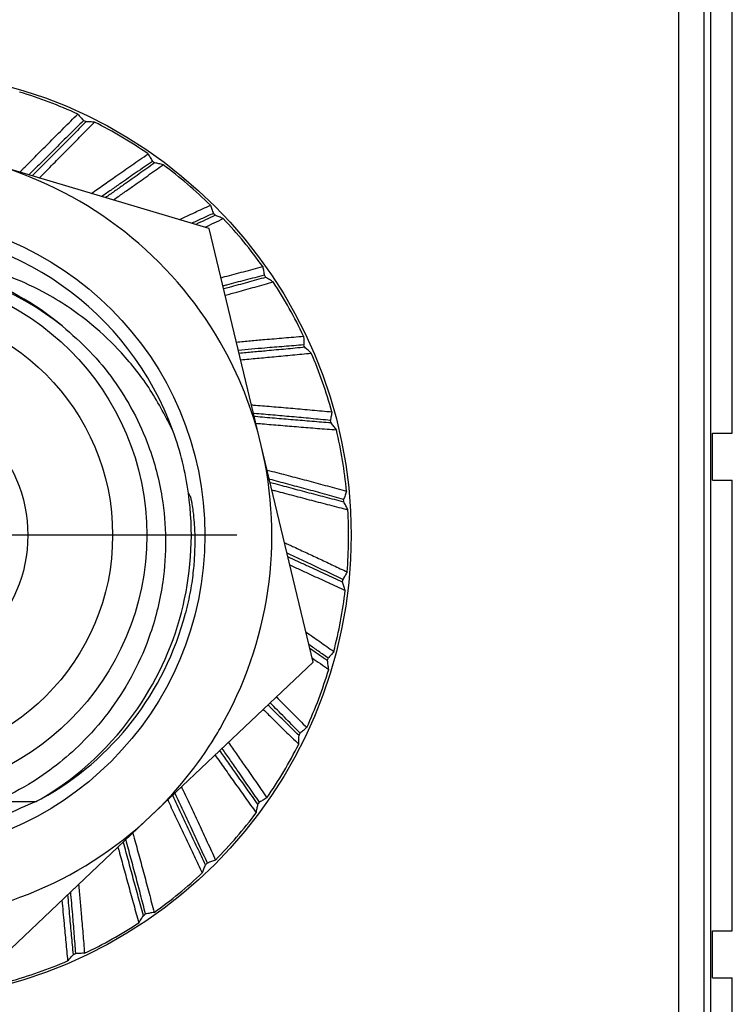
# Model space of a CAD drawing. Header units: inches. Extents: x 1 to 17.9, y 6 to 16.7.
# Tile 6 of 27: x 8.279 to 8.566, y 11.656 to 12.053. Entities that reach past the tile are written whole.
import ezdxf

# ---------------------------------------------------------------- set-up
doc = ezdxf.new("R2010")
doc.units = ezdxf.units.IN
doc.header["$MEASUREMENT"] = 0
doc.linetypes.add('DOT_CENTER', pattern=[14, 12, -1, 0, -1])
doc.layers.add('1', color=7, linetype='Continuous')

# ---------------------------------------------------------------- blocks, each defined once
blk = doc.blocks.new('adptr_blkhd_2_92JK_1030-10SF_Swest_Micro_1__10', base_point=(8.06840276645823, 11.68924970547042))
at = {"color": 7, "linetype": 'Continuous'}
for p, q in [((8.20446740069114, 11.84761584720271), (8.2035122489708, 11.84761584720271)), ((8.20446740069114, 11.84761584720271), (8.20645804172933, 11.84766739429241)), ((8.24235536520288, 11.84766739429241), (8.24434600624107, 11.84761584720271)), ((8.24530115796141, 11.84761584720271), (8.24434600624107, 11.84761584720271)), ((8.2035122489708, 11.84289143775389), (8.20446740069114, 11.84289143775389)), ((8.20645804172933, 11.84283989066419), (8.20446740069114, 11.84289143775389)), ((8.24434600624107, 11.84289143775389), (8.24235536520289, 11.84283989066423)), ((8.24434600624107, 11.84289143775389), (8.24530115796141, 11.84289143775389)), ((8.16361196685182, 11.7377536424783), (8.17390866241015, 11.7377536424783)), ((8.17390866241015, 11.7377536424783), (8.26906648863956, 11.73775364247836)), ((8.26906648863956, 11.73775364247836), (8.28520144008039, 11.7377536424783))]:
    blk.add_line(p, q, dxfattribs=at)
for radius in [0.1054999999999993, 0.0917204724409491, 0.05748031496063]:
    blk.add_circle((8.2244067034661, 11.8452536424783), radius, dxfattribs=at)
for centre, radius, start, end in [((8.2244067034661, 11.8452536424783), 0.1560039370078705, 90.00000058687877, 133.4543213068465), ((8.2244067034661, 11.8452536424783), 0.1560039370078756, 73.45432130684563, 90.00000058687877), ((8.2244067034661, 11.8452536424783), 0.1560039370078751, 30.00000058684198, 73.45432130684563), ((8.2244067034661, 11.8452536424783), 0.1235000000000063, 90.0002379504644, 149.2889178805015), ((8.2244067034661, 11.8452536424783), 0.1234999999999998, 19.82003224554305, 90.0002379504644), ((8.2244067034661, 11.8452536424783), 0.1560039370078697, 133.4543213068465, 148.6478897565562), ((8.22418631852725, 11.84019152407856), 0.1146541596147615, 51.30412610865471, 85.06797592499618), ((8.2244067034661, 11.8452536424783), 0.1560039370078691, 148.6478897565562, 149.9950998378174), ((8.2244067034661, 11.8452536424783), 0.1560039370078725, 149.9950998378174, 193.4543213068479), ((8.2244067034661, 11.8452536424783), 0.1560039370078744, 13.45432130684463, 30.00000058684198), ((8.2244067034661, 11.8452536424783), 0.1234999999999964, 149.2889178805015, 240.5104326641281), ((8.2244067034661, 11.8452536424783), 0.1235000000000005, 7.9027926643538, 19.82003224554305), ((8.22440670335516, 11.84525364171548), 0.1560039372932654, 329.9950993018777, 13.45432156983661), ((8.2244067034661, 11.8452536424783), 0.0210275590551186, 6.45013824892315, 173.5498617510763), ((8.2244067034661, 11.8452536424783), 0.0200787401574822, 6.75632703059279, 173.243672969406), ((8.2244067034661, 11.8452536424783), 0.018110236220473, 7.65923471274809, 172.3407652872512), ((8.2244067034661, 11.8452536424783), 0.1234999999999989, 325.4421736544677, 7.9027926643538), ((8.2244067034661, 11.8452536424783), 0.0210275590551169, 173.5498617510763, 186.4501382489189), ((8.2244067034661, 11.8452536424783), 0.0181102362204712, 172.3407652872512, 187.6592347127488), ((8.2244067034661, 11.8452536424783), 0.0181102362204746, 352.340765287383, 7.65923471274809), ((8.2244067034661, 11.8452536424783), 0.0210275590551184, 353.5498617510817, 6.45013824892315), ((8.2244067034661, 11.8452536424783), 0.0210275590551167, 186.4501382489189, 353.5498617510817), ((8.2244067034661, 11.8452536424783), 0.0200787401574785, 186.7563270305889, 353.2436729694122), ((8.2244067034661, 11.8452536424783), 0.0181102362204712, 187.6592347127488, 352.340765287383), ((8.2244067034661, 11.8452536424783), 0.1560039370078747, 193.4543213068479, 210.0000005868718), ((8.22414094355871, 11.84500510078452), 0.1235783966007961, 300.7228156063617, 325.6069681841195), ((8.2244067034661, 11.8452536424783), 0.1560039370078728, 210.0000005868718, 253.4543213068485), ((8.22451001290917, 11.84538131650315), 0.1560256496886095, 313.3945356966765, 328.5884888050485), ((8.23181172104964, 11.84920389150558), 0.1235783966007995, 295.5965323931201, 296.667560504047), ((8.2244067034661, 11.8452536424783), 0.1560039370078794, 270.0000005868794, 313.4543213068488), ((8.2244067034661, 11.8452536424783), 0.1560039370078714, 253.4543213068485, 270.0000005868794)]:
    blk.add_arc(centre, radius, start, end, dxfattribs=at)
at = {"color": 124, "linetype": 'Continuous'}
blk.add_arc((8.2244067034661, 11.8452536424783), 0.1106060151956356, 49.75363531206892, 94.50578639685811, dxfattribs=at)
at = {"color": 7, "linetype": 'Continuous'}
for points, knots in [([(8.215717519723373, 11.95551781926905), (8.215367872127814, 11.95545372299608), (8.214746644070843, 11.95533984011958), (8.21407650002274, 11.95521414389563), (8.213683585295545, 11.95509297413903), (8.213246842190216, 11.95506009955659), (8.213675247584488, 11.95490220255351), (8.214367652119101, 11.95447517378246), (8.216292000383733, 11.95489496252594), (8.21890325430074, 11.95480075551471), (8.222829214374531, 11.9549408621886), (8.227937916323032, 11.95485389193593), (8.231908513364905, 11.9545724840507), (8.234043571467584, 11.95442116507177)], [0, 0, 0, 0, 0.001075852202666, 0.0019114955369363, 0.0019706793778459, 0.002384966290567, 0.0024748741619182, 0.0031042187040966, 0.0050225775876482, 0.0077529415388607, 0.011184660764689, 0.0167008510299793, 0.0231171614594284, 0.0231171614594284, 0.0231171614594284, 0.0231171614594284]), ([(8.340590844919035, 11.88712839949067), (8.337688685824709, 11.89283062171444), (8.331903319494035, 11.90419779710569), (8.320538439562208, 11.91855232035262), (8.306728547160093, 11.93178866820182), (8.291622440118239, 11.94212434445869), (8.273424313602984, 11.95064750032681), (8.255826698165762, 11.95549299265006), (8.235774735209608, 11.95775109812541), (8.223053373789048, 11.95633463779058), (8.215717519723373, 11.95551781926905)], [0, 0, 0, 0, 0.0191560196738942, 0.0381868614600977, 0.0545745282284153, 0.0764252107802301, 0.0927359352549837, 0.1146770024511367, 0.1308767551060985, 0.1529432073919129, 0.1529432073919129, 0.1529432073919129, 0.1529432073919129]), ([(8.295866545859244, 11.92967627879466), (8.299645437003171, 11.92638834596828), (8.30721005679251, 11.91980651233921), (8.316750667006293, 11.90808382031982), (8.324746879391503, 11.8952498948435), (8.331774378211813, 11.87948448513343), (8.337808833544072, 11.85657619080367), (8.338046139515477, 11.83043917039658), (8.331008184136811, 11.8012131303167), (8.319638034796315, 11.77942701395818), (8.30572893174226, 11.76302550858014), (8.29493897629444, 11.75327677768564), (8.283147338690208, 11.74471789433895), (8.274107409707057, 11.74024682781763), (8.269066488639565, 11.73775364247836)], [0, 0, 0, 0, 0.0150041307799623, 0.030035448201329, 0.0451339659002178, 0.060258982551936, 0.0816505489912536, 0.1158208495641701, 0.1373061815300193, 0.1714383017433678, 0.1882720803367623, 0.2016268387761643, 0.2149866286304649, 0.2318271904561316, 0.2318271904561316, 0.2318271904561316, 0.2318271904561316]), ([(8.17390866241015, 11.7377536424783), (8.165003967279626, 11.74246993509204), (8.150068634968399, 11.75038031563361), (8.13173157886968, 11.76795918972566), (8.117745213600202, 11.78713744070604), (8.107470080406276, 11.81035831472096), (8.102182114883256, 11.8352164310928), (8.102204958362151, 11.86213859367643), (8.107627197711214, 11.8871367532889), (8.115161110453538, 11.90219718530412), (8.118227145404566, 11.90832623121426)], [0, 0, 0, 0, 0.0300592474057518, 0.0504166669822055, 0.0755969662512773, 0.1008413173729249, 0.1260130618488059, 0.1512650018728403, 0.1811630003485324, 0.201680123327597, 0.201680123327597, 0.201680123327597, 0.201680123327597])]:
    blk.add_open_spline(points, degree=3, knots=knots, dxfattribs=at)
blk = doc.blocks.new('belleville_washer-_374OD_90895A029__11', base_point=(8.03740670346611, 11.6582536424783))
at = {"color": 7, "linetype": 'Continuous'}
for centre, radius, start, end in [((8.22440670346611, 11.8452536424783), 0.186999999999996, 65.45643231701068, 73.16057044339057), ((8.22440670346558, 11.84525364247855), 0.1855475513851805, 64.14420639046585, 64.47140263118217), ((8.22440670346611, 11.8452536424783), 0.186999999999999, 55.45643231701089, 63.16057044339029), ((8.22440670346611, 11.8452536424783), 0.1855475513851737, 54.14420639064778, 54.47140263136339), ((8.22440670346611, 11.8452536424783), 0.1869999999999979, 45.45643231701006, 53.16057044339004), ((8.22440670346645, 11.84525364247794), 0.1855475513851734, 44.14420639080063, 44.47140263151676), ((8.22440670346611, 11.8452536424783), 0.1869999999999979, 35.45643231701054, 43.16057044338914), ((8.22440670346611, 11.8452536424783), 0.18554755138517, 34.14420639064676, 34.47140263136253), ((8.22440670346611, 11.8452536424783), 0.1869999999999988, 25.4564323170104, 33.16057044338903), ((8.22440670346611, 11.8452536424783), 0.1855475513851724, 24.14420639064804, 24.47140263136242), ((8.22440670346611, 11.8452536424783), 0.1869999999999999, 15.45643231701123, 23.1605704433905), ((8.22440670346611, 11.8452536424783), 0.1855475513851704, 14.14420639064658, 14.47140263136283), ((8.22440670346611, 11.8452536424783), 0.1870000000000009, 5.45643231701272, 13.1605704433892), ((8.22440670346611, 11.84525364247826), 0.1855475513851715, 4.14420639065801, 4.47140263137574), ((8.22440670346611, 11.8452536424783), 0.1869999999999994, 355.4564323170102, 3.16057044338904), ((8.22440670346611, 11.84525364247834), 0.1855475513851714, 354.1442063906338, 354.4714026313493), ((8.22440670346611, 11.8452536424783), 0.1869999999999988, 345.4564323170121, 353.1605704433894), ((8.22440670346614, 11.8452536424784), 0.1855475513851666, 344.1442063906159, 344.4714026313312), ((8.22440670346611, 11.8452536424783), 0.186999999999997, 335.4564323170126, 343.1605704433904), ((8.22440670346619, 11.84525364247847), 0.1855475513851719, 334.1442063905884, 334.4714026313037), ((8.22440670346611, 11.8452536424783), 0.1869999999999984, 325.4564323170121, 333.160570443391), ((8.2244067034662, 11.84525364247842), 0.1855475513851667, 324.1442063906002, 324.471402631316), ((8.22440670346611, 11.8452536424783), 0.1869999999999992, 315.4564323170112, 323.1605704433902), ((8.22440670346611, 11.8452536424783), 0.1855475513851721, 314.1442063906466, 314.4714026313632), ((8.22440670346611, 11.8452536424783), 0.1869999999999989, 305.456432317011, 313.1605704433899), ((8.22440670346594, 11.84525364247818), 0.1855475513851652, 304.144206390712, 304.4714026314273), ((8.22440670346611, 11.8452536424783), 0.1869999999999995, 295.4564323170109, 303.1605704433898), ((8.22440670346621, 11.84525364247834), 0.1855475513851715, 294.1442063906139, 294.4714026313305), ((8.22440670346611, 11.8452536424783), 0.1869999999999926, 285.4564323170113, 293.1605704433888)]:
    blk.add_arc(centre, radius, start, end, dxfattribs=at)
for points, knots in [([(8.27864074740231, 11.99188025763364), (8.27889610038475, 11.99213994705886), (8.279407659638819, 11.99266017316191), (8.281673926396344, 11.9949618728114), (8.285484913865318, 11.99881734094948), (8.290894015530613, 12.00424853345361), (8.296439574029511, 12.00977506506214), (8.30018932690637, 12.01348375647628), (8.302083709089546, 12.01535738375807)], [0, 0, 0, 0, 0.0010926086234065, 0.0021888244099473, 0.0096904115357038, 0.0173558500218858, 0.0251845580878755, 0.0331778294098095, 0.0331778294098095, 0.0331778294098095, 0.0331778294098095]), ([(8.302083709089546, 12.01535738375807), (8.302467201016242, 12.01491383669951), (8.303233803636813, 12.01402715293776), (8.303991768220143, 12.0131330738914), (8.304370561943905, 12.01268624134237)], [0, 0, 0, 0, 0.0017590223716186, 0.0035163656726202, 0.0035163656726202, 0.0035163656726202, 0.0035163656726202]), ([(8.304370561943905, 12.01268624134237), (8.302480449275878, 12.01082898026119), (8.29873975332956, 12.00715327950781), (8.293204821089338, 12.00167514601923), (8.287787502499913, 11.99627755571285), (8.284223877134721, 11.99269546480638), (8.282453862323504, 11.99091626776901)], [0, 0, 0, 0, 0.0079496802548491, 0.0157331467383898, 0.0233625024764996, 0.0308915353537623, 0.0308915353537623, 0.0308915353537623, 0.0308915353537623]), ([(8.305325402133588, 12.01222686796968), (8.303516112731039, 12.0103911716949), (8.299918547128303, 12.00674112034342), (8.294537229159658, 12.00130664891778), (8.289183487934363, 11.99592116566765), (8.285613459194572, 11.99235466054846), (8.283828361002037, 11.99057133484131)], [0, 0, 0, 0, 0.0077323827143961, 0.015374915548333, 0.022944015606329, 0.0305137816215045, 0.0305137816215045, 0.0305137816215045, 0.0305137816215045]), ([(8.28653513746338, 11.9895349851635), (8.286623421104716, 11.98962357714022), (8.28690523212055, 11.9899064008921), (8.289019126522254, 11.99202808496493), (8.292812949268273, 11.99584577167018), (8.298177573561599, 12.00127019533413), (8.303499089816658, 12.00667134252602), (8.307050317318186, 12.01028992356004), (8.308835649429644, 12.0121091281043)], [0, 0, 0, 0, 0.000375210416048, 0.0011977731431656, 0.0089850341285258, 0.0165217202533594, 0.0240851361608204, 0.031731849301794, 0.031731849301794, 0.031731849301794, 0.031731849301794]), ([(8.308835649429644, 12.0121091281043), (8.308250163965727, 12.01213083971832), (8.30708021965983, 12.01217420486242), (8.305909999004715, 12.01220933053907), (8.305325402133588, 12.01222686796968)], [0, 0, 0, 0, 0.0017576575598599, 0.0035122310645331, 0.0035122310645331, 0.0035122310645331, 0.0035122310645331]), ([(8.307568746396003, 11.98328630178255), (8.309199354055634, 11.98444089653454), (8.31248861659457, 11.98676992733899), (8.31792203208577, 11.99058653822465), (8.323914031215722, 11.99476730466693), (8.328250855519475, 11.99776847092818), (8.330441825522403, 11.99928465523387)], [0, 0, 0, 0, 0.0059939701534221, 0.012091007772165, 0.0199197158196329, 0.0279129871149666, 0.0279129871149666, 0.0279129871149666, 0.0279129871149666]), ([(8.330441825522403, 11.99928465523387), (8.330742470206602, 11.99878125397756), (8.33134345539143, 11.99777492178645), (8.331934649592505, 11.99676280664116), (8.332230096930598, 11.99625698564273)], [0, 0, 0, 0, 0.001759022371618, 0.0035163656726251, 0.0035163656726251, 0.0035163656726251, 0.0035163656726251]), ([(8.332230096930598, 11.99625698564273), (8.330046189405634, 11.99475615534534), (8.32572404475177, 11.99178586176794), (8.320143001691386, 11.98792071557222), (8.31549608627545, 11.9846839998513), (8.31298294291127, 11.98292327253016), (8.311734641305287, 11.98204869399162)], [0, 0, 0, 0, 0.0079496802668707, 0.015733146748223, 0.0203662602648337, 0.0249388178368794, 0.0249388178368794, 0.0249388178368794, 0.0249388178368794]), ([(8.333090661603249, 11.99563878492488), (8.330990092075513, 11.99414515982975), (8.326813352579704, 11.99117527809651), (8.321409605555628, 11.98735176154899), (8.316893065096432, 11.98416676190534), (8.314455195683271, 11.9824545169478), (8.313240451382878, 11.98160134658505)], [0, 0, 0, 0, 0.0077323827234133, 0.0153749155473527, 0.0198589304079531, 0.0243121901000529, 0.0243121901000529, 0.0243121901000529, 0.0243121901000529]), ([(8.3164559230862, 11.98064609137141), (8.317733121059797, 11.98154849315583), (8.320296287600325, 11.98335951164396), (8.324912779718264, 11.98663342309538), (8.330327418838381, 11.99048475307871), (8.334453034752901, 11.99343172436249), (8.336527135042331, 11.99491328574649)], [0, 0, 0, 0, 0.0046914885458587, 0.00941522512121, 0.0169786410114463, 0.0246253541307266, 0.0246253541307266, 0.0246253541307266, 0.0246253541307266]), ([(8.336527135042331, 11.99491328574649), (8.335954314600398, 11.99503633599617), (8.334809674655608, 11.99528220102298), (8.333663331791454, 11.99551999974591), (8.333090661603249, 11.99563878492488)], [0, 0, 0, 0, 0.0017576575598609, 0.0035122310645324, 0.0035122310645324, 0.0035122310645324, 0.0035122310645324]), ([(8.34304841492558, 11.97274597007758), (8.345115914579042, 11.97370570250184), (8.34928862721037, 11.97564265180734), (8.353469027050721, 11.97756295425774), (8.35557811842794, 11.97853177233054)], [0, 0, 0, 0, 0.0068381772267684, 0.0138010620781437, 0.0138010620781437, 0.0138010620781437, 0.0138010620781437]), ([(8.35557811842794, 11.97853177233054), (8.355786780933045, 11.97798381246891), (8.3562038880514, 11.97688840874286), (8.356610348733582, 11.97578901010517), (8.35681347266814, 11.97523956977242)], [0, 0, 0, 0, 0.0017590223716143, 0.0035163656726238, 0.0035163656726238, 0.0035163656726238, 0.0035163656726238]), ([(8.35681347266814, 11.97523956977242), (8.355347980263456, 11.97457233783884), (8.352435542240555, 11.97324629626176), (8.349526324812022, 11.97191320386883), (8.348080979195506, 11.97125089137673)], [0, 0, 0, 0, 0.0048307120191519, 0.009600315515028, 0.009600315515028, 0.009600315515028, 0.009600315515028]), ([(8.357553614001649, 11.97448132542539), (8.356244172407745, 11.9738587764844), (8.353633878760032, 11.97261778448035), (8.35102181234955, 11.97138052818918), (8.349720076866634, 11.9707639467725)], [0, 0, 0, 0, 0.0043496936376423, 0.0086708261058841, 0.0086708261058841, 0.0086708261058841, 0.0086708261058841]), ([(8.360811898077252, 11.97317011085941), (8.360269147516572, 11.97339076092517), (8.359184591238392, 11.97383165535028), (8.358096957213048, 11.97426490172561), (8.357553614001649, 11.97448132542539)], [0, 0, 0, 0, 0.0017576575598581, 0.0035122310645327, 0.0035122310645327, 0.0035122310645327, 0.0035122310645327]), ([(8.353449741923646, 11.9696559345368), (8.35467351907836, 11.97023918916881), (8.357128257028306, 11.97140914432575), (8.359581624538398, 11.97258197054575), (8.360811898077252, 11.97317011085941)], [0, 0, 0, 0, 0.0040669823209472, 0.0081578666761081, 0.0081578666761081, 0.0081578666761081, 0.0081578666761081]), ([(8.359922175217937, 11.94927927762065), (8.360173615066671, 11.94934686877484), (8.360677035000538, 11.94948218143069), (8.363700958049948, 11.9502934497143), (8.36904969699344, 11.9517169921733), (8.374151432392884, 11.95305390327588), (8.3767288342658, 11.95372930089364)], [0, 0, 0, 0, 0.0007810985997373, 0.0015638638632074, 0.0093925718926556, 0.0173858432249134, 0.0173858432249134, 0.0173858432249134, 0.0173858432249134]), ([(8.377373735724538, 11.95027259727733), (8.37480822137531, 11.94960921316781), (8.36973083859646, 11.94829629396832), (8.364420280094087, 11.94690272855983), (8.361436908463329, 11.94611385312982), (8.360961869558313, 11.9459880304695), (8.360724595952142, 11.94592517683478)], [0, 0, 0, 0, 0.0079496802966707, 0.0157331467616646, 0.0164710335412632, 0.0172074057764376, 0.0172074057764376, 0.0172074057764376, 0.0172074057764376]), ([(8.3767288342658, 11.95372930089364), (8.376839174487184, 11.95315343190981), (8.37705972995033, 11.95200223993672), (8.377269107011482, 11.95084896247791), (8.377373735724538, 11.95027259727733)], [0, 0, 0, 0, 0.0017590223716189, 0.0035163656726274, 0.0035163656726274, 0.0035163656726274, 0.0035163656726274]), ([(8.377970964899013, 11.94939734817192), (8.375486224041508, 11.94871224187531), (8.370545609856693, 11.94735000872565), (8.36524539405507, 11.94590175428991), (8.362074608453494, 11.94503937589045), (8.361361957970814, 11.94484586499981), (8.36100593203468, 11.94474919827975)], [0, 0, 0, 0, 0.0077323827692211, 0.0153749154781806, 0.016483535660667, 0.0175902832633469, 0.0175902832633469, 0.0175902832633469, 0.0175902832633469]), ([(8.36161586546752, 11.94219969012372), (8.362394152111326, 11.94241273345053), (8.36395346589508, 11.9428395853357), (8.367943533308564, 11.94393545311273), (8.373611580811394, 11.94549923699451), (8.378496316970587, 11.94685743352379), (8.380952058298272, 11.94754025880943)], [0, 0, 0, 0, 0.0024207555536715, 0.0048500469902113, 0.0124134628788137, 0.0200601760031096, 0.0200601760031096, 0.0200601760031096, 0.0200601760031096]), ([(8.380952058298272, 11.94754025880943), (8.380455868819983, 11.94785180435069), (8.379464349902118, 11.94847433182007), (8.378468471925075, 11.94908986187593), (8.377970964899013, 11.94939734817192)], [0, 0, 0, 0, 0.0017576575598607, 0.0035122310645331, 0.0035122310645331, 0.0035122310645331, 0.0035122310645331]), ([(8.36614266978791, 11.92327774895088), (8.36801758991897, 11.92345117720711), (8.371797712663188, 11.92380081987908), (8.378178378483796, 11.9243681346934), (8.38533940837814, 11.92498260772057), (8.39059579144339, 11.92541328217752), (8.39325131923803, 11.92563085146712)], [0, 0, 0, 0, 0.0056487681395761, 0.0113887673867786, 0.0192174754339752, 0.0272107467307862, 0.0272107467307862, 0.0272107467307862, 0.0272107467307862]), ([(8.393286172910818, 11.92211467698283), (8.39064443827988, 11.9219068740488), (8.385416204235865, 11.92149559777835), (8.378398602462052, 11.92091808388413), (8.37225987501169, 11.92039530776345), (8.368707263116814, 11.92008141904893), (8.366944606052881, 11.91992567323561)], [0, 0, 0, 0, 0.0079496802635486, 0.0157331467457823, 0.0211239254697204, 0.0264324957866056, 0.0264324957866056, 0.0264324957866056, 0.0264324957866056]), ([(8.39325131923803, 11.92563085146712), (8.393259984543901, 11.92504457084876), (8.393277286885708, 11.9238725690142), (8.393283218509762, 11.92270045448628), (8.393286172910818, 11.92211467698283)], [0, 0, 0, 0, 0.0017590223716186, 0.0035163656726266, 0.0035163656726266, 0.0035163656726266, 0.0035163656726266]), ([(8.393722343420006, 11.92114901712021), (8.391156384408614, 11.92090578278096), (8.386054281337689, 11.92042215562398), (8.379080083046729, 11.91977741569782), (8.372816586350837, 11.9192092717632), (8.369089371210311, 11.91888039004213), (8.367233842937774, 11.91871666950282)], [0, 0, 0, 0, 0.0077323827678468, 0.0153749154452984, 0.0210117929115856, 0.0266000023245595, 0.0266000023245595, 0.0266000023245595, 0.0266000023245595]), ([(8.367854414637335, 11.91612269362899), (8.370067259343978, 11.91632336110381), (8.374514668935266, 11.91672668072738), (8.381471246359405, 11.91737587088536), (8.388752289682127, 11.91806710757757), (8.393798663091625, 11.91855645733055), (8.396335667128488, 11.91880247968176)], [0, 0, 0, 0, 0.0066657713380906, 0.0133969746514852, 0.0209603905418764, 0.0286071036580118, 0.0286071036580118, 0.0286071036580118, 0.0286071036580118]), ([(8.396335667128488, 11.91880247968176), (8.395901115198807, 11.91919545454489), (8.395032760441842, 11.91998069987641), (8.394158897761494, 11.92075981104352), (8.393722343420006, 11.92114901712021)], [0, 0, 0, 0, 0.001757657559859, 0.0035122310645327, 0.0035122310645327, 0.0035122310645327, 0.0035122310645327]), ([(8.372211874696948, 11.89790860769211), (8.372471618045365, 11.89788801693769), (8.372991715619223, 11.8978467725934), (8.376004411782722, 11.89760653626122), (8.381303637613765, 11.89717385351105), (8.38894107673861, 11.89652135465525), (8.396739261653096, 11.8958255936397), (8.401990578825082, 11.89533701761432), (8.404643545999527, 11.89509018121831)], [0, 0, 0, 0, 0.0007816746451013, 0.0015651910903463, 0.0090667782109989, 0.0167322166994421, 0.0245609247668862, 0.0325541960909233, 0.0325541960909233, 0.0325541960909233, 0.0325541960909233]), ([(8.404067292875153, 11.89162137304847), (8.40142960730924, 11.89187545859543), (8.396209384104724, 11.89237830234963), (8.38845411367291, 11.89309712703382), (8.380829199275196, 11.89377821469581), (8.375786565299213, 11.89420622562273), (8.37327893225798, 11.89441906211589)], [0, 0, 0, 0, 0.0079496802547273, 0.0157331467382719, 0.0233654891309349, 0.0309154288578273, 0.0309154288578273, 0.0309154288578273, 0.0309154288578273]), ([(8.404643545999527, 11.89509018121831), (8.40455027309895, 11.89451130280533), (8.404363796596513, 11.89335410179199), (8.404166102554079, 11.89219876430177), (8.404067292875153, 11.89162137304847)], [0, 0, 0, 0, 0.0017590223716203, 0.0035163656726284, 0.0035163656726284, 0.0035163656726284, 0.0035163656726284]), ([(8.404329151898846, 11.89059464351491), (8.4017599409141, 11.89080069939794), (8.39665137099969, 11.89121043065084), (8.389025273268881, 11.89183954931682), (8.381426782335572, 11.89248296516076), (8.376256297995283, 11.89293498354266), (8.373552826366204, 11.89317528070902), (8.373390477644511, 11.89318971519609), (8.373339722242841, 11.89319423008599)], [0, 0, 0, 0, 0.0077323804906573, 0.0153749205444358, 0.0229559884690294, 0.0306094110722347, 0.0309455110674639, 0.0310983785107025, 0.0310983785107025, 0.0310983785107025, 0.0310983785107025]), ([(8.37398942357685, 11.89047849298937), (8.374407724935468, 11.89044242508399), (8.375245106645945, 11.89037023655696), (8.378540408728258, 11.8900879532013), (8.383902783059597, 11.88963653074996), (8.391359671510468, 11.88902594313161), (8.39889944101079, 11.88842265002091), (8.403954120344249, 11.88802823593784), (8.406495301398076, 11.88782995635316)], [0, 0, 0, 0, 0.0012595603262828, 0.0025214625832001, 0.009922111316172, 0.0174035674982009, 0.024966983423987, 0.0326136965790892, 0.0326136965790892, 0.0326136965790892, 0.0326136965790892]), ([(8.406495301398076, 11.88782995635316), (8.40613559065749, 11.8882924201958), (8.405416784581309, 11.88921652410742), (8.404691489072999, 11.89013554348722), (8.404329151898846, 11.89059464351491)], [0, 0, 0, 0, 0.0017576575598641, 0.0035122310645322, 0.0035122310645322, 0.0035122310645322, 0.0035122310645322]), ([(8.378506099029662, 11.87159889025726), (8.37885867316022, 11.87150759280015), (8.379564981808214, 11.87132468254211), (8.382691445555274, 11.87051288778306), (8.387935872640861, 11.86914020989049), (8.395343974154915, 11.86717138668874), (8.402902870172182, 11.86513205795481), (8.407989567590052, 11.8637390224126), (8.41055936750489, 11.86303525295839)], [0, 0, 0, 0, 0.0010926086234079, 0.0021888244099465, 0.0096904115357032, 0.0173558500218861, 0.0251845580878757, 0.0331778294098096, 0.0331778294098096, 0.0331778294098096, 0.0331778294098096]), ([(8.409389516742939, 11.85971920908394), (8.406836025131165, 11.86042746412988), (8.401782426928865, 11.86182915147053), (8.394270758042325, 11.86388347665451), (8.386887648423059, 11.86587621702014), (8.382003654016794, 11.86717136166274), (8.379577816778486, 11.86781464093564)], [0, 0, 0, 0, 0.0079496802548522, 0.0157331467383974, 0.023362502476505, 0.0308915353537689, 0.0308915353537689, 0.0308915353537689, 0.0308915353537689]), ([(8.40946910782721, 11.85866260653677), (8.406974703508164, 11.85931164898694), (8.402014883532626, 11.8606022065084), (8.39461783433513, 11.86254532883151), (8.387276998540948, 11.86448906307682), (8.382403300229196, 11.86579754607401), (8.379966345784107, 11.86645182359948)], [0, 0, 0, 0, 0.0077323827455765, 0.0153749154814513, 0.0229440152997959, 0.0305137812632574, 0.0305137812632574, 0.0305137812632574, 0.0305137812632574]), ([(8.380422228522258, 11.86358951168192), (8.380686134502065, 11.86351922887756), (8.381214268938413, 11.86337859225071), (8.384126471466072, 11.86260413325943), (8.389186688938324, 11.86126605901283), (8.396424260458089, 11.85936986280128), (8.403744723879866, 11.85746647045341), (8.40865412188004, 11.85620031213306), (8.411122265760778, 11.85556377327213)], [0, 0, 0, 0, 0.0008193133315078, 0.0016396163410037, 0.0090402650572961, 0.0165217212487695, 0.0240851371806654, 0.031731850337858, 0.031731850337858, 0.031731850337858, 0.031731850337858]), ([(8.41055936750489, 11.86303525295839), (8.41036699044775, 11.86248136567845), (8.409982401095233, 11.86137412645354), (8.409587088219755, 11.86027067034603), (8.409389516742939, 11.85971920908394)], [0, 0, 0, 0, 0.0017590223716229, 0.0035163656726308, 0.0035163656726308, 0.0035163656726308, 0.0035163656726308]), ([(8.411122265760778, 11.85556377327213), (8.410848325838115, 11.85608167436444), (8.410300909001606, 11.85711655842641), (8.409746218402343, 11.8581475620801), (8.40946910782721, 11.85866260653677)], [0, 0, 0, 0, 0.0017576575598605, 0.0035122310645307, 0.0035122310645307, 0.0035122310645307, 0.0035122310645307]), ([(8.385527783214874, 11.84224840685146), (8.38614631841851, 11.84196452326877), (8.387387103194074, 11.84139503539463), (8.390386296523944, 11.84001378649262), (8.394551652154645, 11.83808545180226), (8.39990369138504, 11.83558814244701), (8.405335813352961, 11.83303517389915), (8.408981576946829, 11.83130968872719), (8.410819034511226, 11.83044003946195)], [0, 0, 0, 0, 0.0020417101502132, 0.0040957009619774, 0.0099059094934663, 0.0158118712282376, 0.0218136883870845, 0.027912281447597, 0.027912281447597, 0.027912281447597, 0.027912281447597]), ([(8.40909113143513, 11.82737751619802), (8.40686515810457, 11.82843950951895), (8.402456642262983, 11.83054275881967), (8.396480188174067, 11.83336985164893), (8.39118845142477, 11.83585604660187), (8.388080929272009, 11.83730439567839), (8.386538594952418, 11.83802323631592)], [0, 0, 0, 0, 0.0073989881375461, 0.0146535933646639, 0.0198341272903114, 0.0249389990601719, 0.0249389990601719, 0.0249389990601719, 0.0249389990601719]), ([(8.408986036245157, 11.82632314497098), (8.406651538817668, 11.82739121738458), (8.402009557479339, 11.82951502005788), (8.39600550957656, 11.83227877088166), (8.390979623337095, 11.83460192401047), (8.388259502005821, 11.8358655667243), (8.386904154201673, 11.83649520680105)], [0, 0, 0, 0, 0.0077016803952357, 0.0153142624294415, 0.0198288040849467, 0.0243121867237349, 0.0243121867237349, 0.0243121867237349, 0.0243121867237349]), ([(8.38768461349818, 11.83323290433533), (8.389104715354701, 11.83257801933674), (8.391954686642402, 11.83126376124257), (8.397098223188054, 11.82890271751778), (8.403140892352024, 11.8261391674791), (8.407755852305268, 11.82403976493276), (8.41007597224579, 11.82298432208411)], [0, 0, 0, 0, 0.0046914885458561, 0.009415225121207, 0.0169786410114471, 0.0246253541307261, 0.0246253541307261, 0.0246253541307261, 0.0246253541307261]), ([(8.410819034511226, 11.83044003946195), (8.41053339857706, 11.82992797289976), (8.409962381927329, 11.82890433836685), (8.40938146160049, 11.8278862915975), (8.40909113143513, 11.82737751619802)], [0, 0, 0, 0, 0.0017590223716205, 0.0035163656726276, 0.0035163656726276, 0.0035163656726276, 0.0035163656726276]), ([(8.41007597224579, 11.82298432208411), (8.409896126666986, 11.82354192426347), (8.40953673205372, 11.82465614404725), (8.409169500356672, 11.82576780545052), (8.408986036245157, 11.82632314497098)], [0, 0, 0, 0, 0.0017576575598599, 0.0035122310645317, 0.0035122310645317, 0.0035122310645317, 0.0035122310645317]), ([(8.394139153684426, 11.80625307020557), (8.396004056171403, 11.80494242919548), (8.399767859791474, 11.80229722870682), (8.40352109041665, 11.7996370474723), (8.405414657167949, 11.79829492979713)], [0, 0, 0, 0, 0.0068381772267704, 0.0138010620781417, 0.0138010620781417, 0.0138010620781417, 0.0138010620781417]), ([(8.403181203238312, 11.79557898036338), (8.401870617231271, 11.7965145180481), (8.399266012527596, 11.79837374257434), (8.396656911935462, 11.80022665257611), (8.395360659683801, 11.80114720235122)], [0, 0, 0, 0, 0.00483071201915, 0.0096003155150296, 0.0096003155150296, 0.0096003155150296, 0.0096003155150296]), ([(8.40289461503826, 11.79455887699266), (8.401700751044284, 11.79538161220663), (8.399320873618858, 11.79702169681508), (8.396943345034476, 11.79866518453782), (8.39575850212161, 11.79948422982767)], [0, 0, 0, 0, 0.0043496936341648, 0.0086708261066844, 0.0086708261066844, 0.0086708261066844, 0.0086708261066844]), ([(8.396663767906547, 11.79570023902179), (8.397780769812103, 11.79493204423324), (8.400021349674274, 11.79339115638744), (8.402263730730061, 11.79185289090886), (8.403388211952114, 11.79108151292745)], [0, 0, 0, 0, 0.0040669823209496, 0.0081578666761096, 0.0081578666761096, 0.0081578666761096, 0.0081578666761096]), ([(8.405414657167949, 11.79829492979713), (8.405044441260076, 11.79784024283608), (8.404304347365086, 11.79693131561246), (8.40355547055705, 11.79602961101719), (8.403181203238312, 11.79557898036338)], [0, 0, 0, 0, 0.0017590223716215, 0.003516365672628, 0.003516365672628, 0.003516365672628, 0.003516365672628]), ([(8.403388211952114, 11.79108151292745), (8.40330792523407, 11.7916618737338), (8.403147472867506, 11.79282157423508), (8.402978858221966, 11.79398011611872), (8.40289461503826, 11.79455887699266)], [0, 0, 0, 0, 0.0017576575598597, 0.0035122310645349, 0.0035122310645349, 0.0035122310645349, 0.0035122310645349]), ([(8.38225328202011, 11.77990661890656), (8.382337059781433, 11.77982292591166), (8.382604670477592, 11.77955555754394), (8.384806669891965, 11.77735513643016), (8.388814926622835, 11.77333508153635), (8.392624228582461, 11.76948370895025), (8.394510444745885, 11.76757663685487)], [0, 0, 0, 0, 0.0003552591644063, 0.0011348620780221, 0.009338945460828, 0.0173858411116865, 0.0173858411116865, 0.0173858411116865, 0.0173858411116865]), ([(8.391379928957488, 11.76433494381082), (8.389544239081, 11.76614423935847), (8.385894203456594, 11.76974182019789), (8.381989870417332, 11.7736078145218), (8.379657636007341, 11.77592260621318), (8.379133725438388, 11.77644302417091), (8.378871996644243, 11.7767030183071)], [0, 0, 0, 0, 0.0077323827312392, 0.0153749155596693, 0.0164835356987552, 0.0175902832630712, 0.0175902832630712, 0.0175902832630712, 0.0175902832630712]), ([(8.391839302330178, 11.7652897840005), (8.389970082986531, 11.76719199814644), (8.386198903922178, 11.77102969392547), (8.382241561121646, 11.7750266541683), (8.380078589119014, 11.77720373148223), (8.379828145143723, 11.77745577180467), (8.379749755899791, 11.77753465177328)], [0, 0, 0, 0, 0.008000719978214, 0.0161414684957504, 0.0168737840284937, 0.0172074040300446, 0.0172074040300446, 0.0172074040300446, 0.0172074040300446]), ([(8.376969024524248, 11.77490004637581), (8.377542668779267, 11.77433255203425), (8.37869199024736, 11.77319557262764), (8.381636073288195, 11.77028800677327), (8.385824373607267, 11.76616122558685), (8.389442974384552, 11.76261001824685), (8.391262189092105, 11.76082469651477)], [0, 0, 0, 0, 0.0024207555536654, 0.0048500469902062, 0.0124134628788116, 0.0200601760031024, 0.0200601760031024, 0.0200601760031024, 0.0200601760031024]), ([(8.394510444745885, 11.76757663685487), (8.394066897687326, 11.76719314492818), (8.39318021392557, 11.7664265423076), (8.392286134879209, 11.76566857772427), (8.391839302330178, 11.7652897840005)], [0, 0, 0, 0, 0.001759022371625, 0.0035163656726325, 0.0035163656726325, 0.0035163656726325, 0.0035163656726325]), ([(8.391262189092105, 11.76082469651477), (8.39128390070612, 11.76141018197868), (8.391327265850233, 11.76258012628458), (8.391362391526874, 11.76375034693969), (8.391379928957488, 11.76433494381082)], [0, 0, 0, 0, 0.0017576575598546, 0.003512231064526, 0.003512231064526, 0.003512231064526, 0.003512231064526]), ([(8.37541004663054, 11.73743024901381), (8.37390921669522, 11.73961415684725), (8.370938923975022, 11.74393630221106), (8.366929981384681, 11.74972496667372), (8.363407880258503, 11.75477987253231), (8.361359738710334, 11.7576995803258), (8.360343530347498, 11.75914821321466)], [0, 0, 0, 0, 0.0079496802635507, 0.0157331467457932, 0.0211239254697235, 0.0264324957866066, 0.0264324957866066, 0.0264324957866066, 0.0264324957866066]), ([(8.362845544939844, 11.76151874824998), (8.363933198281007, 11.75998173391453), (8.366126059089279, 11.75688287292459), (8.369807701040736, 11.75164071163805), (8.373920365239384, 11.74574631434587), (8.376921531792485, 11.74140949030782), (8.378437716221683, 11.73921852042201)], [0, 0, 0, 0, 0.0056487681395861, 0.0113887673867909, 0.0192174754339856, 0.0272107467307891, 0.0272107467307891, 0.0272107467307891, 0.0272107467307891]), ([(8.35750495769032, 11.75645880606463), (8.358785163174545, 11.75464276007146), (8.361358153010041, 11.75099285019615), (8.365398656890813, 11.74529287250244), (8.369637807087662, 11.73933292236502), (8.372584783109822, 11.7352073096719), (8.374066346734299, 11.73313321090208)], [0, 0, 0, 0, 0.0066657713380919, 0.0133969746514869, 0.0209603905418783, 0.0286071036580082, 0.0286071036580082, 0.0286071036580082, 0.0286071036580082]), ([(8.374791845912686, 11.73656968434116), (8.373298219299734, 11.73867025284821), (8.370328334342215, 11.74284699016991), (8.3662828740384, 11.74856445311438), (8.362659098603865, 11.75370472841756), (8.360510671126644, 11.75676815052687), (8.359441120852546, 11.75829322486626)], [0, 0, 0, 0, 0.0077323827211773, 0.0153749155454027, 0.0210117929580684, 0.0266000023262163, 0.0266000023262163, 0.0266000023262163, 0.0266000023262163]), ([(8.343909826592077, 11.74357809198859), (8.34402186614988, 11.74334285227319), (8.34424619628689, 11.74287181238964), (8.345544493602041, 11.74014262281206), (8.34781939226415, 11.73533701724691), (8.351073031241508, 11.72839655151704), (8.354369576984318, 11.72129524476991), (8.356572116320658, 11.71650318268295), (8.357684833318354, 11.71408222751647)], [0, 0, 0, 0, 0.000781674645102, 0.0015651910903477, 0.0090667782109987, 0.0167322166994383, 0.0245609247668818, 0.0325541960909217, 0.0325541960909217, 0.0325541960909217, 0.0325541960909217]), ([(8.353634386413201, 11.71210673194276), (8.352528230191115, 11.71443476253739), (8.350328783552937, 11.71906377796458), (8.34706057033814, 11.7259827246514), (8.343818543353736, 11.73288490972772), (8.341624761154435, 11.73758868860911), (8.340481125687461, 11.74005011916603), (8.34041244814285, 11.74019794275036), (8.340390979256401, 11.7402441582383)], [0, 0, 0, 0, 0.0077323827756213, 0.0153749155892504, 0.0229559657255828, 0.030609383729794, 0.0309455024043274, 0.0310983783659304, 0.0310983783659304, 0.0310983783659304, 0.0310983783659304]), ([(8.35439263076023, 11.71284687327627), (8.353293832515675, 11.71525821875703), (8.351119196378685, 11.72003048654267), (8.347864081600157, 11.72710616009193), (8.344641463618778, 11.73405007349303), (8.342490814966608, 11.73863112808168), (8.341421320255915, 11.74090922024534)], [0, 0, 0, 0, 0.0079496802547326, 0.0157331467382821, 0.023365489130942, 0.0309154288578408, 0.0309154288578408, 0.0309154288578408, 0.0309154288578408]), ([(8.378437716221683, 11.73921852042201), (8.377934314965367, 11.73891787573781), (8.37692798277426, 11.73831689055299), (8.375915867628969, 11.73772569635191), (8.37541004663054, 11.73743024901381)], [0, 0, 0, 0, 0.0017590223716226, 0.0035163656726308, 0.0035163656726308, 0.0035163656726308, 0.0035163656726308]), ([(8.338363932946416, 11.73832363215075), (8.3385418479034, 11.73794333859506), (8.338898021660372, 11.7371820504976), (8.340301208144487, 11.73418709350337), (8.34259145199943, 11.72931742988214), (8.345791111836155, 11.72255428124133), (8.349038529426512, 11.71572300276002), (8.351224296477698, 11.71114831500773), (8.352323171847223, 11.70884844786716)], [0, 0, 0, 0, 0.0012595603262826, 0.002521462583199, 0.0099221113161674, 0.0174035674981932, 0.0249669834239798, 0.0326136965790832, 0.0326136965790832, 0.0326136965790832, 0.0326136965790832]), ([(8.374066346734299, 11.73313321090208), (8.374189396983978, 11.73370603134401), (8.374435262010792, 11.7348506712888), (8.37467306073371, 11.73599701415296), (8.374791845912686, 11.73656968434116)], [0, 0, 0, 0, 0.001757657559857, 0.0035122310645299, 0.0035122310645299, 0.0035122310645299, 0.0035122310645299]), ([(8.32427205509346, 11.72497227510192), (8.32436927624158, 11.72462128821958), (8.324564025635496, 11.72391815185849), (8.32542422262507, 11.72080465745), (8.32685766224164, 11.71557651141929), (8.328856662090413, 11.70817649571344), (8.330869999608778, 11.70061063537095), (8.332206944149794, 11.69550890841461), (8.332882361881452, 11.69293151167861)], [0, 0, 0, 0, 0.0010926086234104, 0.0021888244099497, 0.0096904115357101, 0.0173558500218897, 0.0251845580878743, 0.0331778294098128, 0.0331778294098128, 0.0331778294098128, 0.0331778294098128]), ([(8.318293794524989, 11.71930816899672), (8.318364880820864, 11.71904447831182), (8.318507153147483, 11.7185167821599), (8.319292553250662, 11.71560751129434), (8.320663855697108, 11.7105561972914), (8.322640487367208, 11.7033401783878), (8.32465233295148, 11.69604877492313), (8.32601050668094, 11.69116403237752), (8.326693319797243, 11.68870828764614)], [0, 0, 0, 0, 0.0008193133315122, 0.0016396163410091, 0.0090402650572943, 0.0165217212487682, 0.0240851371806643, 0.0317318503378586, 0.0317318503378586, 0.0317318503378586, 0.0317318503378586]), ([(8.32855040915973, 11.6916893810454), (8.327865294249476, 11.69417411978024), (8.326503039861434, 11.69911472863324), (8.324487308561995, 11.70649232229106), (8.322500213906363, 11.71382153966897), (8.321196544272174, 11.71869652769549), (8.320544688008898, 11.72113413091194)], [0, 0, 0, 0, 0.0077323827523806, 0.0153749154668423, 0.0229440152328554, 0.0305137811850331, 0.0305137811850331, 0.0305137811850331, 0.0305137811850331]), ([(8.329425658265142, 11.69228661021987), (8.328762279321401, 11.69485212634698), (8.327449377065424, 11.69992951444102), (8.325472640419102, 11.70746197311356), (8.323506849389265, 11.71485230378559), (8.322186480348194, 11.71972953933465), (8.321530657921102, 11.72215201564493)], [0, 0, 0, 0, 0.0079496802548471, 0.0157331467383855, 0.0233625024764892, 0.0308915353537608, 0.0308915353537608, 0.0308915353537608, 0.0308915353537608]), ([(8.352323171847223, 11.70884844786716), (8.352543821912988, 11.70939119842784), (8.352984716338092, 11.71047575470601), (8.353417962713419, 11.71156338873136), (8.353634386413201, 11.71210673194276)], [0, 0, 0, 0, 0.0017576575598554, 0.0035122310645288, 0.0035122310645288, 0.0035122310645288, 0.0035122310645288]), ([(8.357684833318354, 11.71408222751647), (8.357136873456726, 11.71387356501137), (8.356041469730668, 11.71345645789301), (8.354942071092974, 11.71304999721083), (8.35439263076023, 11.71284687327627)], [0, 0, 0, 0, 0.0017590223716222, 0.0035163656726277, 0.0035163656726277, 0.0035163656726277, 0.0035163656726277]), ([(8.302365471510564, 11.70421687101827), (8.302550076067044, 11.70222742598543), (8.30292244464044, 11.69821432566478), (8.303511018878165, 11.69160054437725), (8.304135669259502, 11.68432093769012), (8.304566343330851, 11.67906455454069), (8.304783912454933, 11.67640902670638)], [0, 0, 0, 0, 0.0059939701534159, 0.0120910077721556, 0.0199197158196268, 0.027912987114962, 0.027912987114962, 0.027912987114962, 0.027912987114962]), ([(8.300302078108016, 11.6759380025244), (8.300058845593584, 11.67850396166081), (8.299575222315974, 11.68360606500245), (8.29896583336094, 11.69019760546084), (8.298465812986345, 11.69570154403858), (8.298201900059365, 11.69866892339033), (8.298070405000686, 11.70014750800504)], [0, 0, 0, 0, 0.0077323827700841, 0.0153749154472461, 0.0198589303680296, 0.0243121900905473, 0.0243121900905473, 0.0243121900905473, 0.0243121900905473]), ([(8.301267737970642, 11.67637417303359), (8.301059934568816, 11.67901590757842), (8.300648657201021, 11.6842441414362), (8.300091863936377, 11.69101003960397), (8.2996122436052, 11.69665274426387), (8.299343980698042, 11.69970955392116), (8.299210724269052, 11.7012279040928)], [0, 0, 0, 0, 0.0079496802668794, 0.0157331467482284, 0.0203662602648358, 0.0249388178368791, 0.0249388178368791, 0.0249388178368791, 0.0249388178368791]), ([(8.295635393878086, 11.69784045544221), (8.29577829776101, 11.69628316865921), (8.296065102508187, 11.69315789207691), (8.29659214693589, 11.6875229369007), (8.297220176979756, 11.68090805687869), (8.297709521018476, 11.67586168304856), (8.297955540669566, 11.67332467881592)], [0, 0, 0, 0, 0.0046914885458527, 0.0094152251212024, 0.0169786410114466, 0.0246253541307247, 0.0246253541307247, 0.0246253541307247, 0.0246253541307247]), ([(8.326693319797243, 11.68870828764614), (8.3270048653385, 11.68920447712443), (8.327627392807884, 11.69019599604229), (8.328242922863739, 11.69119187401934), (8.32855040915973, 11.6916893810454)], [0, 0, 0, 0, 0.0017576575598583, 0.0035122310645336, 0.0035122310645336, 0.0035122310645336, 0.0035122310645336]), ([(8.332882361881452, 11.69293151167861), (8.332306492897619, 11.69282117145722), (8.331155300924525, 11.69260061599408), (8.330002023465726, 11.69239123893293), (8.329425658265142, 11.69228661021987)], [0, 0, 0, 0, 0.0017590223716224, 0.0035163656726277, 0.0035163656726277, 0.0035163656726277, 0.0035163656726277]), ([(8.297955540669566, 11.67332467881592), (8.298348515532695, 11.6737592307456), (8.299133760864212, 11.67462758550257), (8.299912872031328, 11.67550144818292), (8.300302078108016, 11.6759380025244)], [0, 0, 0, 0, 0.001757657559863, 0.0035122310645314, 0.0035122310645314, 0.0035122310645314, 0.0035122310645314]), ([(8.304783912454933, 11.67640902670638), (8.304197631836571, 11.67640036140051), (8.303025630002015, 11.6763830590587), (8.301853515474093, 11.67637712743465), (8.301267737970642, 11.67637417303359)], [0, 0, 0, 0, 0.0017590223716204, 0.0035163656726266, 0.0035163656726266, 0.0035163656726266, 0.0035163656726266])]:
    blk.add_open_spline(points, degree=3, knots=knots, dxfattribs=at)
blk = doc.blocks.new('frontpanel-preamp-26_5ghz-pxie-5698__14', base_point=(7.76676172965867, 9.58096626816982))
at = {"color": 7, "linetype": 'Continuous'}
for p, q in [((8.54476172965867, 10.61887626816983), (8.54476172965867, 14.68887626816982)), ((8.55476172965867, 14.27887626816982), (8.55476172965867, 10.58296626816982)), ((8.56631597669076, 11.88647626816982), (8.56631597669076, 12.06842626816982)), ((8.55831597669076, 11.86747626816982), (8.55831597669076, 11.88647626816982)), ((8.55831597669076, 11.88647626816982), (8.56631597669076, 11.88647626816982)), ((8.55831597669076, 11.86747626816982), (8.56631597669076, 11.86747626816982)), ((8.56631597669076, 11.68552626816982), (8.56631597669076, 11.86747626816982)), ((8.55831597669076, 11.66652626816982), (8.55831597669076, 11.68552626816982)), ((8.55831597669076, 11.68552626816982), (8.56631597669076, 11.68552626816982)), ((8.55831597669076, 11.66652626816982), (8.56631597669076, 11.66652626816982)), ((8.56631597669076, 11.48457626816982), (8.56631597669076, 11.66652626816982))]:
    blk.add_line(p, q, dxfattribs=at)
at = {"color": 124, "linetype": 'Continuous'}
blk.add_line((8.55770694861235, 10.27887626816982), (8.55770694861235, 14.27887626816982), dxfattribs=at)
at = {"color": 7, "linetype": 'Continuous'}
blk.add_circle((8.22440670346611, 11.8452536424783), 0.1880000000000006, dxfattribs=at)
blk = doc.blocks.new('NUT__250-36_hex_3125_1_1__15', base_point=(8.05173219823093, 11.67006398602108))
at = {"color": 7, "linetype": 'Continuous'}
for p, q in [((8.18249507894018, 12.02044329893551), (8.1171109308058, 11.95850047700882)), ((8.26883345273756, 11.99479792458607), (8.18249507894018, 12.02044329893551)), ((8.35516958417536, 11.96914500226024), (8.26883345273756, 11.99479792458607)), ((8.37612922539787, 11.88155109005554), (8.35516958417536, 11.96914500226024)), ((8.1171109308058, 11.95850047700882), (8.05173219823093, 11.89655193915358)), ((8.05173219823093, 11.89655193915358), (8.07268418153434, 11.80895619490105)), ((8.39708120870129, 11.79395534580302), (8.37612922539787, 11.88155109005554)), ((8.07268418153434, 11.80895619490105), (8.09364382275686, 11.72136228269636)), ((8.33170247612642, 11.73200680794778), (8.39708120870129, 11.79395534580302)), ((8.26631832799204, 11.67006398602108), (8.33170247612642, 11.73200680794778)), ((8.09364382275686, 11.72136228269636), (8.17997995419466, 11.69570936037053)), ((8.17997995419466, 11.69570936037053), (8.26631832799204, 11.67006398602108))]:
    blk.add_line(p, q, dxfattribs=at)
blk.add_circle((8.22440670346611, 11.8452536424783), 0.1290000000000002, dxfattribs=at)
for centre, radius, start, end in [((8.22440670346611, 11.8452536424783), 0.1560039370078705, 90.00000058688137, 133.4543213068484), ((8.22440670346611, 11.8452536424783), 0.1560039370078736, 73.45432130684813, 90.00000058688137), ((8.22440670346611, 11.8452536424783), 0.1560039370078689, 30.00000058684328, 73.45432130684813), ((8.22440670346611, 11.8452536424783), 0.1235000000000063, 90.0002379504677, 149.2889178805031), ((8.22440670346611, 11.8452536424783), 0.1234999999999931, 19.82003224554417, 90.0002379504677), ((8.22440670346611, 11.8452536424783), 0.1560039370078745, 133.4543213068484, 148.6478897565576), ((8.22440670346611, 11.8452536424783), 0.1560039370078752, 148.6478897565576, 149.9950998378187), ((8.22440670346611, 11.8452536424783), 0.1560039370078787, 149.9950998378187, 193.4543213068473), ((8.22440670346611, 11.8452536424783), 0.1560039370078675, 13.45432130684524, 30.00000058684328), ((8.22440670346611, 11.8452536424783), 0.1235000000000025, 149.2889178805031, 240.5104326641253), ((8.22440670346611, 11.8452536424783), 0.1234999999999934, 7.90279266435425, 19.82003224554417), ((8.22440670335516, 11.84525364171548), 0.1560039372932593, 329.9950993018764, 13.45432156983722), ((8.22440670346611, 11.8452536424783), 0.123499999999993, 325.4421736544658, 7.90279266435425), ((8.22942741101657, 11.84384150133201), 0.1199423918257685, 298.835563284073, 345.5027693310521), ((8.22440670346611, 11.8452536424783), 0.1560039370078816, 193.4543213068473, 210.0000005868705), ((8.22414094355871, 11.84500510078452), 0.1235783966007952, 300.7228156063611, 325.606968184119), ((8.22440670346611, 11.8452536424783), 0.1560039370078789, 210.0000005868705, 253.4543213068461), ((8.22347360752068, 11.84365934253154), 0.1560256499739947, 329.3265363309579, 330.6734636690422), ((8.22451001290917, 11.84538131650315), 0.156025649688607, 313.3945356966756, 328.5884888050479), ((8.22440670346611, 11.8452536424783), 0.1124999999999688, 252.8537900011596, 287.1462099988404), ((8.23181172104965, 11.84920389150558), 0.1235783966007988, 295.5965323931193, 296.6675605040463), ((8.22440670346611, 11.8452536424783), 0.1560039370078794, 270.0000005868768, 313.454321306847), ((8.22440670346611, 11.8452536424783), 0.1560039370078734, 253.4543213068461, 270.0000005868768)]:
    blk.add_arc(centre, radius, start, end, dxfattribs=at)
for points, knots in [([(8.346733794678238, 11.86223400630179), (8.346969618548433, 11.86182586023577), (8.347476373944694, 11.86094883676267), (8.347848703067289, 11.85946894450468), (8.34822240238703, 11.85742515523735), (8.348669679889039, 11.85438965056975), (8.349141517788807, 11.84951853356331), (8.34935252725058, 11.84390908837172), (8.34923047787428, 11.83748153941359), (8.348717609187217, 11.83066111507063), (8.34760659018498, 11.82253671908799), (8.346264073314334, 11.81684168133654), (8.345550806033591, 11.81381593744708)], [0, 0, 0, 0, 0.001408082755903, 0.0030257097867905, 0.0045359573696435, 0.0076514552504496, 0.0122213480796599, 0.0192142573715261, 0.0244768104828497, 0.0315004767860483, 0.039723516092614, 0.0490446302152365, 0.0490446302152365, 0.0490446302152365, 0.0490446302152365]), ([(8.285201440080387, 11.7377536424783), (8.276867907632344, 11.7339975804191), (8.260192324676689, 11.72648163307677), (8.237441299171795, 11.72337065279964), (8.217421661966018, 11.72367493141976), (8.198537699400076, 11.72657982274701), (8.18359304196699, 11.73176831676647), (8.174297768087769, 11.73623358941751), (8.172353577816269, 11.73725082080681), (8.171392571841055, 11.7377536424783)], [0, 0, 0, 0, 0.0273095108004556, 0.0546469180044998, 0.0679361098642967, 0.0873452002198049, 0.1116984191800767, 0.1150269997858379, 0.1182805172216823, 0.1182805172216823, 0.1182805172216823, 0.1182805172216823])]:
    blk.add_open_spline(points, degree=3, knots=knots, dxfattribs=at)
at = {"layer": '1', "color": 30, "linetype": 'DOT_CENTER'}
for p, q in [((8.22440670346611, 11.9871536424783), (8.22440670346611, 11.7033536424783)), ((8.36630670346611, 11.8452536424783), (8.08250670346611, 11.8452536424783))]:
    blk.add_line(p, q, dxfattribs=at)
blk = doc.blocks.new('cu_PXIe-5698__16', base_point=(7.76676172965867, 9.58096626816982))
for name, p in [('frontpanel-preamp-26_5ghz-pxie-5698__14', (7.76676172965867, 9.58096626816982)), ('belleville_washer-_374OD_90895A029__11', (8.03740670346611, 11.6582536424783)), ('NUT__250-36_hex_3125_1_1__15', (8.05173219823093, 11.67006398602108)), ('adptr_blkhd_2_92JK_1030-10SF_Swest_Micro_1__10', (8.06840276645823, 11.68924970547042))]:
    blk.add_blockref(name, p)
blk = doc.blocks.new('FRONT1', base_point=(8.16662103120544, 12.14992125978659))
blk.add_blockref('cu_PXIe-5698__16', (7.76676172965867, 9.58096626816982))

msp = doc.modelspace()

# ---------------------------------------------------------------- block references
msp.add_blockref('FRONT1', (8.16662103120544, 12.14992125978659))

doc.saveas('drawing.dxf')
